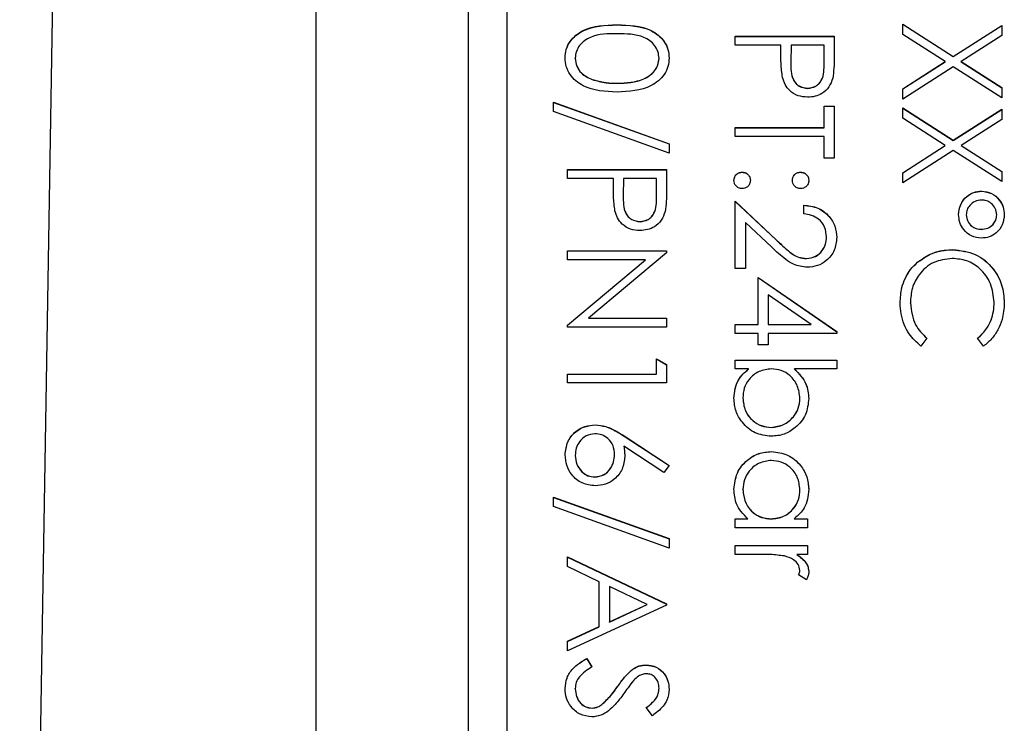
# Model space of a CAD drawing. Header units: millimetres. Extents: x 266 to 1205, y 112 to 961.
# Tile 10 of 27: x 409 to 422, y 516 to 525. Entities that reach past the tile are written whole.
import ezdxf

# ---------------------------------------------------------------- set-up
doc = ezdxf.new("R2010")
doc.units = ezdxf.units.MM

msp = doc.modelspace()

# ---------------------------------------------------------------- linework, layer by layer
at = {"color": 7, "linetype": 'Continuous', "lineweight": 25}
for p, q in [((409.463, 499.621), (410.254, 546.622)), ((413.357, 490.231), (413.357, 535.21)), ((415.357, 494.58), (415.357, 535.21)), ((415.857, 533.175), (415.857, 497.18)), ((417.306, 525.208), (417.306, 525.21)), ((421.057, 525.218), (421.72, 524.793)), ((421.057, 525.083), (421.057, 525.218)), ((421.057, 525.216), (421.72, 524.792)), ((421.72, 524.793), (422.357, 525.201)), ((421.72, 524.792), (422.357, 525.2)), ((422.357, 525.201), (422.357, 525.067)), ((418.857, 524.943), (418.857, 525.06)), ((418.857, 525.06), (420.157, 525.06)), ((418.857, 525.058), (420.157, 525.058)), ((420.157, 525.06), (420.157, 524.805)), ((421.614, 524.726), (421.057, 525.083)), ((422.357, 525.067), (421.825, 524.726)), ((419.457, 524.943), (418.857, 524.943)), ((419.457, 524.85), (419.457, 524.943)), ((419.59, 524.943), (419.587, 524.715)), ((420.023, 524.943), (419.59, 524.943)), ((420.023, 524.705), (420.023, 524.943)), ((416.757, 524.769), (416.757, 524.771)), ((417.857, 524.769), (417.857, 524.771)), ((419.587, 524.711), (419.587, 524.709)), ((420.023, 524.704), (420.023, 524.705)), ((421.057, 524.369), (421.614, 524.726)), ((421.057, 524.368), (421.614, 524.725)), ((421.614, 524.725), (421.614, 524.726)), ((421.72, 524.792), (421.72, 524.793)), ((421.825, 524.726), (422.357, 524.386)), ((421.825, 524.725), (421.825, 524.726)), ((421.825, 524.725), (422.357, 524.384)), ((421.72, 524.659), (421.057, 524.235)), ((422.357, 524.251), (421.72, 524.659)), ((416.98, 524.491), (416.98, 524.492)), ((417.307, 524.441), (417.307, 524.443)), ((419.807, 524.375), (419.807, 524.376)), ((421.057, 524.235), (421.057, 524.369)), ((422.357, 524.386), (422.357, 524.251)), ((416.473, 524.193), (417.99, 523.649)), ((416.473, 524.07), (416.473, 524.193)), ((416.473, 524.191), (417.99, 523.648)), ((417.99, 523.526), (416.473, 524.07)), ((420.023, 524.143), (420.157, 524.143)), ((420.023, 523.86), (420.023, 524.143)), ((420.023, 524.141), (420.157, 524.141)), ((420.157, 524.143), (420.157, 523.46)), ((421.057, 524.118), (421.72, 523.694)), ((421.057, 523.983), (421.057, 524.118)), ((421.057, 524.116), (421.72, 523.692)), ((421.72, 523.694), (422.357, 524.101)), ((421.72, 523.692), (422.357, 524.1)), ((422.357, 524.101), (422.357, 523.967)), ((421.614, 523.626), (421.057, 523.983)), ((422.357, 523.967), (421.825, 523.626)), ((418.857, 523.86), (420.023, 523.86)), ((418.857, 523.743), (418.857, 523.86)), ((418.857, 523.858), (420.023, 523.858)), ((420.023, 523.858), (420.023, 523.86)), ((420.023, 523.743), (418.857, 523.743)), ((420.023, 523.46), (420.023, 523.743)), ((421.72, 523.692), (421.72, 523.694)), ((417.99, 523.649), (417.99, 523.526)), ((421.057, 523.269), (421.614, 523.626)), ((421.057, 523.268), (421.614, 523.625)), ((421.72, 523.559), (421.057, 523.135)), ((421.614, 523.625), (421.614, 523.626)), ((422.357, 523.152), (421.72, 523.559)), ((421.825, 523.626), (422.357, 523.286)), ((421.825, 523.625), (421.825, 523.626)), ((421.825, 523.625), (422.357, 523.284)), ((420.157, 523.46), (420.023, 523.46)), ((416.657, 523.193), (416.657, 523.31)), ((416.657, 523.31), (417.957, 523.31)), ((416.657, 523.308), (417.957, 523.308)), ((417.957, 523.31), (417.957, 523.055)), ((422.357, 523.286), (422.357, 523.152)), ((417.257, 523.193), (416.657, 523.193)), ((417.257, 523.1), (417.257, 523.193)), ((417.39, 523.193), (417.387, 522.966)), ((417.823, 523.193), (417.39, 523.193)), ((417.823, 522.955), (417.823, 523.193)), ((418.948, 523.275), (418.948, 523.276)), ((419.715, 523.275), (419.715, 523.276)), ((421.057, 523.135), (421.057, 523.269)), ((422.093, 523.025), (422.093, 523.027)), ((417.387, 522.961), (417.387, 522.959)), ((417.823, 522.954), (417.823, 522.955)), ((418.857, 522.893), (419.395, 522.389)), ((418.857, 522.01), (418.857, 522.893)), ((418.857, 522.892), (419.395, 522.387)), ((419.757, 522.727), (419.757, 522.843)), ((421.89, 522.715), (421.89, 522.716)), ((422.29, 522.714), (422.29, 522.716)), ((417.607, 522.625), (417.607, 522.627)), ((418.99, 522.615), (418.99, 522.01)), ((419.337, 522.29), (418.99, 522.615)), ((422.088, 522.525), (422.088, 522.527)), ((419.395, 522.387), (419.395, 522.389)), ((420.057, 522.424), (420.057, 522.425)), ((421.714, 522.258), (421.714, 522.26)), ((416.657, 522.243), (417.957, 522.243)), ((416.657, 522.127), (416.657, 522.243)), ((416.657, 522.242), (417.957, 522.242)), ((417.677, 522.127), (416.657, 522.127)), ((416.657, 521.27), (417.677, 522.127)), ((416.657, 521.268), (417.677, 522.125)), ((417.957, 522.219), (416.933, 521.36)), ((417.677, 522.125), (417.677, 522.127)), ((417.957, 522.243), (417.957, 522.219)), ((419.793, 522.142), (419.793, 522.143)), ((418.99, 522.01), (418.857, 522.01)), ((421.251, 522.093), (421.251, 522.095)), ((419.157, 521.277), (419.157, 521.893)), ((419.157, 521.893), (420.19, 521.184)), ((419.157, 521.892), (420.19, 521.182)), ((419.29, 521.664), (419.29, 521.277)), ((419.854, 521.277), (419.29, 521.664)), ((421.157, 521.558), (421.157, 521.56)), ((422.257, 521.566), (422.257, 521.568)), ((416.933, 521.36), (417.957, 521.36)), ((416.933, 521.358), (416.933, 521.36)), ((416.933, 521.358), (417.957, 521.358)), ((417.957, 521.36), (417.957, 521.243)), ((416.657, 521.243), (416.657, 521.27)), ((417.957, 521.243), (416.657, 521.243)), ((418.857, 521.277), (419.157, 521.277)), ((418.857, 521.16), (418.857, 521.277)), ((418.857, 521.275), (419.157, 521.275)), ((419.157, 521.275), (419.157, 521.277)), ((419.29, 521.277), (419.854, 521.277)), ((419.29, 521.275), (419.29, 521.277)), ((419.29, 521.275), (419.854, 521.275)), ((419.854, 521.275), (419.854, 521.277)), ((419.157, 521.16), (418.857, 521.16)), ((419.157, 521.01), (419.157, 521.16)), ((419.29, 521.16), (419.29, 521.01)), ((420.19, 521.16), (419.29, 521.16)), ((420.19, 521.184), (420.19, 521.16)), ((421.373, 521.096), (421.296, 520.993)), ((422.118, 520.993), (422.04, 521.096)), ((419.29, 521.01), (419.157, 521.01)), ((417.823, 520.627), (417.823, 520.827)), ((417.823, 520.827), (417.957, 520.751)), ((417.823, 520.825), (417.957, 520.749)), ((417.957, 520.751), (417.957, 520.51)), ((418.857, 520.81), (420.19, 520.81)), ((418.857, 520.694), (418.857, 520.81)), ((418.857, 520.809), (420.19, 520.809)), ((420.19, 520.81), (420.19, 520.694)), ((416.657, 520.627), (417.823, 520.627)), ((416.657, 520.51), (416.657, 520.627)), ((416.657, 520.625), (417.823, 520.625)), ((417.823, 520.625), (417.823, 520.627)), ((419.032, 520.694), (418.857, 520.694)), ((419.032, 520.692), (419.032, 520.694)), ((420.19, 520.694), (419.634, 520.694)), ((419.634, 520.692), (419.634, 520.694)), ((417.957, 520.51), (416.657, 520.51)), ((418.957, 520.309), (418.957, 520.311)), ((419.707, 520.307), (419.707, 520.309)), ((417.019, 519.959), (417.019, 519.96)), ((419.33, 519.925), (419.33, 519.927)), ((417.397, 519.815), (417.99, 519.427)), ((417.397, 519.813), (417.397, 519.815)), ((417.397, 519.813), (417.989, 519.426)), ((417.919, 519.337), (417.394, 519.681)), ((417.394, 519.679), (417.394, 519.681)), ((416.757, 519.559), (416.757, 519.56)), ((417.273, 519.569), (417.273, 519.57)), ((419.334, 519.609), (419.334, 519.61)), ((417.99, 519.427), (417.919, 519.337)), ((417.014, 519.275), (417.014, 519.277)), ((418.957, 519.109), (418.957, 519.111)), ((419.707, 519.108), (419.707, 519.11)), ((416.473, 519.01), (417.99, 518.467)), ((416.473, 518.887), (416.473, 519.01)), ((416.473, 519.009), (417.99, 518.465)), ((417.99, 518.344), (416.473, 518.887)), ((418.857, 518.727), (419.021, 518.727)), ((418.857, 518.61), (418.857, 518.727)), ((418.857, 518.725), (419.021, 518.725)), ((419.021, 518.725), (419.021, 518.727)), ((419.329, 518.725), (419.329, 518.727)), ((419.631, 518.727), (419.807, 518.727)), ((419.631, 518.725), (419.631, 518.727)), ((419.631, 518.725), (419.807, 518.725)), ((419.807, 518.727), (419.807, 518.61)), ((419.807, 518.61), (418.857, 518.61)), ((417.99, 518.467), (417.99, 518.344)), ((418.857, 518.26), (418.857, 518.377)), ((418.857, 518.377), (419.807, 518.377)), ((418.857, 518.376), (419.807, 518.376)), ((419.807, 518.377), (419.807, 518.26)), ((419.176, 518.26), (418.857, 518.26)), ((419.807, 518.26), (419.667, 518.26)), ((419.667, 518.259), (419.667, 518.26)), ((416.657, 518.227), (417.957, 517.611)), ((416.657, 518.1), (416.657, 518.227)), ((416.657, 518.226), (417.957, 517.609)), ((417.073, 517.902), (416.657, 518.1)), ((419.791, 517.927), (419.69, 517.991)), ((419.707, 518.049), (419.707, 518.051)), ((417.073, 517.313), (417.073, 517.902)), ((417.703, 517.604), (417.207, 517.839)), ((417.207, 517.839), (417.207, 517.374)), ((417.957, 517.594), (416.657, 516.994)), ((417.207, 517.374), (417.703, 517.604)), ((417.207, 517.373), (417.703, 517.602)), ((417.703, 517.602), (417.703, 517.604)), ((417.957, 517.611), (417.957, 517.594)), ((417.207, 517.373), (417.207, 517.374)), ((416.657, 517.121), (417.073, 517.313)), ((416.657, 517.119), (417.073, 517.311)), ((417.073, 517.311), (417.073, 517.313)), ((416.657, 516.994), (416.657, 517.121)), ((416.907, 516.894), (416.973, 516.784)), ((416.907, 516.892), (416.907, 516.894)), ((416.907, 516.892), (416.973, 516.782)), ((417.489, 516.736), (417.489, 516.738)), ((417.687, 516.809), (417.687, 516.811)), ((416.757, 516.497), (416.757, 516.499)), ((417.312, 516.523), (417.312, 516.525)), ((417.857, 516.502), (417.857, 516.503)), ((416.977, 516.242), (416.977, 516.244)), ((417.104, 516.289), (417.104, 516.291)), ((417.77, 516.144), (417.69, 516.25))]:
    msp.add_line(p, q, dxfattribs=at)
for points, knots in [([(416.623, 524.775), (416.626, 524.813), (416.633, 524.889), (416.701, 525.027), (416.919, 525.198), (417.151, 525.205), (417.306, 525.21)], [0, 0, 0, 0, 0.125551, 0.25109, 0.50025, 1, 1, 1, 1]), ([(416.623, 524.773), (416.626, 524.811), (416.633, 524.887), (416.701, 525.025), (416.919, 525.196), (417.151, 525.203), (417.306, 525.208)], [0, 0, 0, 0, 0.125551, 0.25109, 0.50025, 1, 1, 1, 1]), ([(417.307, 525.093), (417.185, 525.092), (417.003, 525.091), (416.826, 524.966), (416.766, 524.86), (416.76, 524.801), (416.757, 524.771)], [0, 0, 0, 0, 0.500291, 0.749086, 0.874606, 1, 1, 1, 1]), ([(417.306, 525.21), (417.461, 525.205), (417.656, 525.198), (417.851, 525.077), (417.928, 524.993), (417.981, 524.889), (417.987, 524.813), (417.99, 524.775)], [0, 0, 0, 0, 0.498702, 0.624177, 0.749467, 0.874745, 1, 1, 1, 1]), ([(417.306, 525.208), (417.461, 525.203), (417.656, 525.197), (417.851, 525.075), (417.928, 524.991), (417.981, 524.887), (417.987, 524.811), (417.99, 524.773)], [0, 0, 0, 0, 0.498702, 0.6241765, 0.7494675, 0.8747453, 1, 1, 1, 1]), ([(417.857, 524.771), (417.854, 524.801), (417.848, 524.86), (417.802, 524.94), (417.738, 525.003), (417.58, 525.089), (417.428, 525.091), (417.307, 525.093)], [0, 0, 0, 0, 0.125139, 0.250418, 0.375519, 0.500847, 1, 1, 1, 1]), ([(419.478, 524.519), (419.47, 524.581), (419.456, 524.69), (419.457, 524.801), (419.457, 524.85)], [0, 0, 0, 0, 0.559694, 1, 1, 1, 1]), ([(417.306, 524.326), (417.15, 524.334), (416.916, 524.344), (416.701, 524.521), (416.633, 524.66), (416.626, 524.737), (416.623, 524.775)], [0, 0, 0, 0, 0.499407, 0.748743, 0.874372, 1, 1, 1, 1]), ([(416.757, 524.771), (416.761, 524.736), (416.77, 524.665), (416.844, 524.555), (416.928, 524.516), (416.98, 524.492)], [0, 0, 0, 0, 0.280257, 0.560781, 1, 1, 1, 1]), ([(416.757, 524.769), (416.761, 524.734), (416.77, 524.663), (416.844, 524.553), (416.928, 524.514), (416.98, 524.491)], [0, 0, 0, 0, 0.280257, 0.560781, 1, 1, 1, 1]), ([(417.99, 524.775), (417.987, 524.737), (417.981, 524.66), (417.913, 524.521), (417.696, 524.345), (417.462, 524.334), (417.306, 524.326)], [0, 0, 0, 0, 0.1256, 0.251197, 0.500581, 1, 1, 1, 1]), ([(417.307, 524.443), (417.427, 524.448), (417.608, 524.455), (417.787, 524.577), (417.847, 524.682), (417.853, 524.741), (417.857, 524.771)], [0, 0, 0, 0, 0.500072, 0.749021, 0.874598, 1, 1, 1, 1]), ([(417.307, 524.441), (417.427, 524.446), (417.608, 524.453), (417.787, 524.575), (417.847, 524.68), (417.853, 524.74), (417.857, 524.769)], [0, 0, 0, 0, 0.500072, 0.749021, 0.874598, 1, 1, 1, 1]), ([(419.587, 524.715), (419.587, 524.636), (419.586, 524.537), (419.651, 524.441), (419.711, 524.391), (419.769, 524.382), (419.807, 524.376)], [0, 0, 0, 0, 0.499721, 0.62535, 0.751083, 1, 1, 1, 1]), ([(419.587, 524.714), (419.587, 524.635), (419.586, 524.535), (419.651, 524.439), (419.711, 524.389), (419.769, 524.381), (419.807, 524.375)], [0, 0, 0, 0, 0.499721, 0.62535, 0.751083, 1, 1, 1, 1]), ([(419.807, 524.376), (419.845, 524.382), (419.901, 524.391), (419.959, 524.439), (420.025, 524.531), (420.024, 524.628), (420.023, 524.705)], [0, 0, 0, 0, 0.248969, 0.374729, 0.500383, 1, 1, 1, 1]), ([(419.807, 524.375), (419.845, 524.381), (419.901, 524.389), (419.959, 524.437), (420.025, 524.529), (420.024, 524.626), (420.023, 524.704)], [0, 0, 0, 0, 0.248969, 0.374729, 0.500383, 1, 1, 1, 1]), ([(420.157, 524.805), (420.157, 524.749), (420.157, 524.65), (420.143, 524.552), (420.137, 524.509)], [0, 0, 0, 0, 0.560314, 1, 1, 1, 1]), ([(416.98, 524.492), (417.04, 524.476), (417.147, 524.446), (417.258, 524.444), (417.307, 524.443)], [0, 0, 0, 0, 0.559599, 1, 1, 1, 1]), ([(416.98, 524.491), (417.04, 524.474), (417.147, 524.444), (417.258, 524.442), (417.307, 524.441)], [0, 0, 0, 0, 0.559599, 1, 1, 1, 1]), ([(419.808, 524.26), (419.765, 524.263), (419.679, 524.269), (419.575, 524.334), (419.508, 524.423), (419.488, 524.487), (419.478, 524.519)], [0, 0, 0, 0, 0.280099, 0.559324, 0.779458, 1, 1, 1, 1]), ([(420.137, 524.509), (420.123, 524.469), (420.094, 524.39), (420.006, 524.308), (419.906, 524.265), (419.841, 524.262), (419.808, 524.26)], [0, 0, 0, 0, 0.279705, 0.559381, 0.779509, 1, 1, 1, 1]), ([(418.84, 523.168), (418.842, 523.184), (418.846, 523.216), (418.875, 523.251), (418.911, 523.273), (418.936, 523.275), (418.948, 523.276)], [0, 0, 0, 0, 0.279581, 0.559143, 0.779575, 1, 1, 1, 1]), ([(418.84, 523.167), (418.842, 523.182), (418.846, 523.214), (418.875, 523.25), (418.911, 523.271), (418.936, 523.274), (418.948, 523.275)], [0, 0, 0, 0, 0.279581, 0.559143, 0.779575, 1, 1, 1, 1]), ([(418.948, 523.06), (418.932, 523.062), (418.9, 523.066), (418.865, 523.095), (418.843, 523.131), (418.841, 523.156), (418.84, 523.168)], [0, 0, 0, 0, 0.279469, 0.559358, 0.779674, 1, 1, 1, 1]), ([(418.948, 523.276), (418.964, 523.275), (418.996, 523.271), (419.032, 523.241), (419.053, 523.206), (419.055, 523.181), (419.057, 523.168)], [0, 0, 0, 0, 0.279576, 0.559284, 0.779552, 1, 1, 1, 1]), ([(418.948, 523.275), (418.964, 523.273), (418.996, 523.269), (419.032, 523.24), (419.053, 523.204), (419.055, 523.179), (419.057, 523.167)], [0, 0, 0, 0, 0.279576, 0.559284, 0.779552, 1, 1, 1, 1]), ([(419.057, 523.168), (419.055, 523.152), (419.051, 523.12), (419.021, 523.085), (418.986, 523.063), (418.961, 523.061), (418.948, 523.06)], [0, 0, 0, 0, 0.279602, 0.559212, 0.779475, 1, 1, 1, 1]), ([(419.607, 523.168), (419.608, 523.184), (419.612, 523.216), (419.642, 523.251), (419.677, 523.273), (419.702, 523.275), (419.715, 523.276)], [0, 0, 0, 0, 0.279647, 0.559299, 0.779615, 1, 1, 1, 1]), ([(419.607, 523.167), (419.608, 523.183), (419.612, 523.214), (419.642, 523.25), (419.677, 523.272), (419.702, 523.274), (419.715, 523.275)], [0, 0, 0, 0, 0.279647, 0.559299, 0.779615, 1, 1, 1, 1]), ([(419.715, 523.06), (419.699, 523.062), (419.667, 523.065), (419.632, 523.095), (419.61, 523.13), (419.608, 523.156), (419.607, 523.168)], [0, 0, 0, 0, 0.2795175, 0.5593264, 0.7795441, 1, 1, 1, 1]), ([(419.715, 523.276), (419.731, 523.275), (419.763, 523.271), (419.798, 523.241), (419.82, 523.206), (419.822, 523.181), (419.823, 523.168)], [0, 0, 0, 0, 0.2795852, 0.5594544, 0.7796968, 1, 1, 1, 1]), ([(419.715, 523.275), (419.731, 523.273), (419.763, 523.269), (419.798, 523.24), (419.82, 523.204), (419.822, 523.179), (419.823, 523.167)], [0, 0, 0, 0, 0.279585, 0.559454, 0.779697, 1, 1, 1, 1]), ([(419.823, 523.168), (419.821, 523.152), (419.818, 523.12), (419.788, 523.085), (419.753, 523.063), (419.728, 523.061), (419.715, 523.06)], [0, 0, 0, 0, 0.279602, 0.559212, 0.779475, 1, 1, 1, 1]), ([(417.278, 522.769), (417.27, 522.831), (417.256, 522.941), (417.257, 523.051), (417.257, 523.1)], [0, 0, 0, 0, 0.559694, 1, 1, 1, 1]), ([(417.957, 523.055), (417.957, 522.999), (417.957, 522.9), (417.943, 522.802), (417.937, 522.759)], [0, 0, 0, 0, 0.560314, 1, 1, 1, 1]), ([(421.79, 522.719), (421.795, 522.764), (421.805, 522.854), (421.886, 522.956), (421.986, 523.018), (422.057, 523.024), (422.093, 523.027)], [0, 0, 0, 0, 0.279728, 0.559381, 0.779608, 1, 1, 1, 1]), ([(421.79, 522.717), (421.795, 522.762), (421.805, 522.853), (421.886, 522.954), (421.986, 523.016), (422.057, 523.022), (422.093, 523.025)], [0, 0, 0, 0, 0.279728, 0.559381, 0.779608, 1, 1, 1, 1]), ([(422.093, 523.027), (422.137, 523.021), (422.227, 523.009), (422.323, 522.922), (422.381, 522.822), (422.387, 522.752), (422.39, 522.716)], [0, 0, 0, 0, 0.2792393, 0.5591008, 0.7795152, 1, 1, 1, 1]), ([(422.093, 523.025), (422.137, 523.019), (422.227, 523.007), (422.323, 522.921), (422.381, 522.82), (422.387, 522.75), (422.39, 522.715)], [0, 0, 0, 0, 0.279239, 0.559101, 0.779515, 1, 1, 1, 1]), ([(417.387, 522.966), (417.387, 522.886), (417.386, 522.787), (417.451, 522.691), (417.511, 522.641), (417.569, 522.632), (417.607, 522.627)], [0, 0, 0, 0, 0.499721, 0.62535, 0.751083, 1, 1, 1, 1]), ([(417.387, 522.964), (417.387, 522.885), (417.386, 522.786), (417.451, 522.69), (417.511, 522.64), (417.569, 522.631), (417.607, 522.625)], [0, 0, 0, 0, 0.499721, 0.62535, 0.751083, 1, 1, 1, 1]), ([(417.607, 522.627), (417.645, 522.632), (417.701, 522.641), (417.759, 522.689), (417.825, 522.781), (417.824, 522.878), (417.823, 522.955)], [0, 0, 0, 0, 0.248969, 0.374729, 0.500383, 1, 1, 1, 1]), ([(417.607, 522.625), (417.645, 522.631), (417.701, 522.64), (417.759, 522.688), (417.825, 522.779), (417.824, 522.876), (417.823, 522.954)], [0, 0, 0, 0, 0.2489693, 0.3747291, 0.500383, 1, 1, 1, 1]), ([(422.09, 522.91), (422.061, 522.907), (422.003, 522.9), (421.939, 522.847), (421.897, 522.785), (421.892, 522.739), (421.89, 522.716)], [0, 0, 0, 0, 0.279655, 0.5595, 0.779804, 1, 1, 1, 1]), ([(422.29, 522.716), (422.286, 522.745), (422.279, 522.803), (422.224, 522.866), (422.158, 522.904), (422.113, 522.908), (422.09, 522.91)], [0, 0, 0, 0, 0.2793486, 0.5592234, 0.7795938, 1, 1, 1, 1]), ([(417.608, 522.51), (417.565, 522.513), (417.479, 522.519), (417.375, 522.584), (417.308, 522.673), (417.288, 522.737), (417.278, 522.769)], [0, 0, 0, 0, 0.280099, 0.559324, 0.779458, 1, 1, 1, 1]), ([(419.757, 522.843), (419.82, 522.836), (419.946, 522.821), (420.09, 522.71), (420.177, 522.568), (420.186, 522.469), (420.19, 522.419)], [0, 0, 0, 0, 0.280029, 0.559515, 0.779668, 1, 1, 1, 1]), ([(419.757, 522.842), (419.82, 522.834), (419.946, 522.819), (420.09, 522.708), (420.177, 522.567), (420.186, 522.467), (420.19, 522.418)], [0, 0, 0, 0, 0.280029, 0.559515, 0.779668, 1, 1, 1, 1]), ([(417.937, 522.759), (417.923, 522.719), (417.894, 522.64), (417.806, 522.559), (417.706, 522.516), (417.641, 522.512), (417.608, 522.51)], [0, 0, 0, 0, 0.279705, 0.559381, 0.779509, 1, 1, 1, 1]), ([(420.057, 522.425), (420.052, 522.47), (420.043, 522.558), (419.962, 522.659), (419.86, 522.713), (419.791, 522.722), (419.757, 522.727)], [0, 0, 0, 0, 0.2796987, 0.5588466, 0.7791762, 1, 1, 1, 1]), ([(422.09, 522.41), (422.045, 522.415), (421.955, 522.426), (421.857, 522.512), (421.798, 522.613), (421.793, 522.684), (421.79, 522.719)], [0, 0, 0, 0, 0.279451, 0.559125, 0.779441, 1, 1, 1, 1]), ([(421.89, 522.716), (421.894, 522.688), (421.901, 522.631), (421.956, 522.569), (422.021, 522.532), (422.066, 522.528), (422.088, 522.527)], [0, 0, 0, 0, 0.27928, 0.559096, 0.779507, 1, 1, 1, 1]), ([(421.89, 522.715), (421.894, 522.686), (421.901, 522.629), (421.956, 522.568), (422.021, 522.53), (422.066, 522.527), (422.088, 522.525)], [0, 0, 0, 0, 0.27928, 0.559096, 0.779507, 1, 1, 1, 1]), ([(422.088, 522.527), (422.117, 522.529), (422.175, 522.535), (422.241, 522.585), (422.283, 522.648), (422.288, 522.693), (422.29, 522.716)], [0, 0, 0, 0, 0.279971, 0.559668, 0.779809, 1, 1, 1, 1]), ([(422.088, 522.525), (422.117, 522.528), (422.175, 522.533), (422.241, 522.583), (422.283, 522.646), (422.288, 522.691), (422.29, 522.714)], [0, 0, 0, 0, 0.279971, 0.559668, 0.779809, 1, 1, 1, 1]), ([(422.39, 522.716), (422.385, 522.672), (422.375, 522.582), (422.294, 522.482), (422.195, 522.419), (422.125, 522.413), (422.09, 522.41)], [0, 0, 0, 0, 0.279651, 0.559386, 0.779629, 1, 1, 1, 1]), ([(419.395, 522.389), (419.434, 522.352), (419.499, 522.29), (419.595, 522.21), (419.687, 522.154), (419.758, 522.147), (419.793, 522.143)], [0, 0, 0, 0, 0.340542, 0.56085, 0.780599, 1, 1, 1, 1]), ([(419.395, 522.387), (419.434, 522.35), (419.499, 522.288), (419.595, 522.209), (419.687, 522.152), (419.758, 522.145), (419.793, 522.142)], [0, 0, 0, 0, 0.340542, 0.56085, 0.780599, 1, 1, 1, 1]), ([(419.793, 522.143), (419.833, 522.149), (419.914, 522.16), (419.999, 522.239), (420.049, 522.33), (420.054, 522.394), (420.057, 522.425)], [0, 0, 0, 0, 0.279126, 0.558978, 0.77935, 1, 1, 1, 1]), ([(419.793, 522.142), (419.833, 522.147), (419.914, 522.158), (419.999, 522.237), (420.049, 522.329), (420.054, 522.392), (420.057, 522.424)], [0, 0, 0, 0, 0.279126, 0.558978, 0.77935, 1, 1, 1, 1]), ([(420.19, 522.419), (420.184, 522.361), (420.174, 522.246), (420.068, 522.117), (419.939, 522.039), (419.849, 522.031), (419.803, 522.027)], [0, 0, 0, 0, 0.27989, 0.559224, 0.779582, 1, 1, 1, 1]), ([(419.803, 522.027), (419.741, 522.035), (419.638, 522.048), (419.519, 522.131), (419.426, 522.207), (419.367, 522.262), (419.337, 522.29)], [0, 0, 0, 0, 0.33837, 0.558748, 0.779361, 1, 1, 1, 1]), ([(421.251, 522.095), (421.329, 522.149), (421.47, 522.245), (421.639, 522.255), (421.714, 522.26)], [0, 0, 0, 0, 0.559029, 1, 1, 1, 1]), ([(421.251, 522.093), (421.329, 522.147), (421.47, 522.243), (421.639, 522.254), (421.714, 522.258)], [0, 0, 0, 0, 0.559029, 1, 1, 1, 1]), ([(421.714, 522.26), (421.816, 522.248), (422.02, 522.224), (422.243, 522.032), (422.372, 521.801), (422.384, 521.641), (422.39, 521.561)], [0, 0, 0, 0, 0.279512, 0.55908, 0.779374, 1, 1, 1, 1]), ([(421.714, 522.258), (421.816, 522.246), (422.02, 522.223), (422.243, 522.03), (422.372, 521.799), (422.384, 521.639), (422.39, 521.559)], [0, 0, 0, 0, 0.279512, 0.55908, 0.779374, 1, 1, 1, 1]), ([(421.705, 522.143), (421.621, 522.133), (421.453, 522.114), (421.272, 521.951), (421.17, 521.758), (421.161, 521.626), (421.157, 521.56)], [0, 0, 0, 0, 0.279434, 0.558921, 0.779283, 1, 1, 1, 1]), ([(422.257, 521.568), (422.247, 521.651), (422.228, 521.817), (422.087, 522.01), (421.901, 522.126), (421.771, 522.137), (421.705, 522.143)], [0, 0, 0, 0, 0.2798558, 0.5595188, 0.7796855, 1, 1, 1, 1]), ([(421.023, 521.559), (421.027, 521.627), (421.033, 521.74), (421.087, 521.888), (421.155, 522.003), (421.219, 522.064), (421.251, 522.095)], [0, 0, 0, 0, 0.339838, 0.559927, 0.779959, 1, 1, 1, 1]), ([(421.023, 521.557), (421.027, 521.626), (421.033, 521.738), (421.087, 521.887), (421.155, 522.001), (421.219, 522.063), (421.251, 522.093)], [0, 0, 0, 0, 0.339838, 0.559927, 0.779959, 1, 1, 1, 1]), ([(421.296, 520.993), (421.24, 521.043), (421.149, 521.125), (421.071, 521.277), (421.03, 521.415), (421.025, 521.511), (421.023, 521.559)], [0, 0, 0, 0, 0.339341, 0.559515, 0.77972, 1, 1, 1, 1]), ([(421.157, 521.56), (421.169, 521.459), (421.191, 521.279), (421.317, 521.152), (421.373, 521.096)], [0, 0, 0, 0, 0.558772, 1, 1, 1, 1]), ([(421.157, 521.558), (421.169, 521.458), (421.191, 521.278), (421.317, 521.15), (421.373, 521.094)], [0, 0, 0, 0, 0.558772, 1, 1, 1, 1]), ([(422.04, 521.096), (422.084, 521.138), (422.157, 521.208), (422.219, 521.335), (422.251, 521.449), (422.255, 521.528), (422.257, 521.568)], [0, 0, 0, 0, 0.339327, 0.559466, 0.779727, 1, 1, 1, 1]), ([(422.04, 521.094), (422.084, 521.136), (422.157, 521.206), (422.219, 521.333), (422.251, 521.448), (422.255, 521.527), (422.257, 521.566)], [0, 0, 0, 0, 0.339327, 0.559466, 0.779727, 1, 1, 1, 1]), ([(422.39, 521.561), (422.385, 521.486), (422.377, 521.364), (422.309, 521.206), (422.229, 521.085), (422.155, 521.024), (422.118, 520.993)], [0, 0, 0, 0, 0.33969, 0.55984, 0.77993, 1, 1, 1, 1]), ([(418.84, 520.31), (418.85, 520.395), (418.867, 520.548), (418.982, 520.649), (419.032, 520.694)], [0, 0, 0, 0, 0.5589217, 1, 1, 1, 1]), ([(418.84, 520.308), (418.85, 520.394), (418.867, 520.547), (418.982, 520.647), (419.032, 520.692)], [0, 0, 0, 0, 0.558922, 1, 1, 1, 1]), ([(419.333, 520.694), (419.277, 520.687), (419.165, 520.675), (419.04, 520.57), (418.967, 520.443), (418.96, 520.355), (418.957, 520.311)], [0, 0, 0, 0, 0.279639, 0.559192, 0.779512, 1, 1, 1, 1]), ([(419.707, 520.309), (419.7, 520.365), (419.686, 520.476), (419.591, 520.606), (419.465, 520.682), (419.377, 520.69), (419.333, 520.694)], [0, 0, 0, 0, 0.279786, 0.559477, 0.779627, 1, 1, 1, 1]), ([(419.634, 520.694), (419.694, 520.633), (419.802, 520.524), (419.817, 520.373), (419.823, 520.306)], [0, 0, 0, 0, 0.559294, 1, 1, 1, 1]), ([(419.634, 520.692), (419.694, 520.631), (419.802, 520.522), (419.817, 520.371), (419.823, 520.304)], [0, 0, 0, 0, 0.559294, 1, 1, 1, 1]), ([(419.33, 519.81), (419.257, 519.819), (419.111, 519.837), (418.952, 519.975), (418.855, 520.138), (418.845, 520.252), (418.84, 520.31)], [0, 0, 0, 0, 0.279433, 0.559216, 0.779559, 1, 1, 1, 1]), ([(418.957, 520.311), (418.963, 520.255), (418.976, 520.144), (419.075, 520.017), (419.199, 519.941), (419.286, 519.932), (419.33, 519.927)], [0, 0, 0, 0, 0.279756, 0.559279, 0.779725, 1, 1, 1, 1]), ([(418.957, 520.309), (418.963, 520.253), (418.976, 520.142), (419.075, 520.016), (419.199, 519.94), (419.286, 519.93), (419.33, 519.925)], [0, 0, 0, 0, 0.279756, 0.559279, 0.779725, 1, 1, 1, 1]), ([(419.33, 519.927), (419.385, 519.935), (419.496, 519.951), (419.62, 520.052), (419.694, 520.178), (419.702, 520.265), (419.707, 520.309)], [0, 0, 0, 0, 0.279403, 0.559104, 0.779552, 1, 1, 1, 1]), ([(419.33, 519.925), (419.385, 519.933), (419.496, 519.949), (419.62, 520.051), (419.694, 520.176), (419.702, 520.264), (419.707, 520.307)], [0, 0, 0, 0, 0.279403, 0.559104, 0.779552, 1, 1, 1, 1]), ([(419.823, 520.306), (419.815, 520.233), (419.798, 520.087), (419.663, 519.926), (419.502, 519.825), (419.387, 519.815), (419.33, 519.81)], [0, 0, 0, 0, 0.2795765, 0.5593339, 0.7796045, 1, 1, 1, 1]), ([(416.623, 519.567), (416.63, 519.625), (416.644, 519.741), (416.75, 519.872), (416.882, 519.947), (416.973, 519.956), (417.019, 519.96)], [0, 0, 0, 0, 0.27967, 0.559085, 0.779558, 1, 1, 1, 1]), ([(416.623, 519.565), (416.63, 519.623), (416.644, 519.739), (416.75, 519.871), (416.882, 519.945), (416.973, 519.954), (417.019, 519.959)], [0, 0, 0, 0, 0.27967, 0.559085, 0.779558, 1, 1, 1, 1]), ([(417.019, 519.96), (417.066, 519.956), (417.142, 519.948), (417.241, 519.907), (417.321, 519.864), (417.371, 519.831), (417.397, 519.815)], [0, 0, 0, 0, 0.339374, 0.559486, 0.779731, 1, 1, 1, 1]), ([(417.019, 519.959), (417.066, 519.954), (417.142, 519.946), (417.241, 519.905), (417.321, 519.862), (417.371, 519.83), (417.397, 519.813)], [0, 0, 0, 0, 0.3393742, 0.5594856, 0.7797313, 1, 1, 1, 1]), ([(417.014, 519.844), (416.974, 519.838), (416.895, 519.827), (416.812, 519.746), (416.764, 519.654), (416.759, 519.592), (416.757, 519.56)], [0, 0, 0, 0, 0.279059, 0.55882, 0.779303, 1, 1, 1, 1]), ([(417.273, 519.57), (417.27, 519.61), (417.263, 519.689), (417.195, 519.78), (417.107, 519.835), (417.045, 519.841), (417.014, 519.844)], [0, 0, 0, 0, 0.280127, 0.559515, 0.779719, 1, 1, 1, 1]), ([(417.394, 519.681), (417.398, 519.656), (417.405, 519.611), (417.406, 519.566), (417.407, 519.546)], [0, 0, 0, 0, 0.55991, 1, 1, 1, 1]), ([(417.394, 519.679), (417.398, 519.654), (417.405, 519.609), (417.406, 519.564), (417.407, 519.544)], [0, 0, 0, 0, 0.55991, 1, 1, 1, 1]), ([(417.021, 519.16), (416.962, 519.167), (416.843, 519.181), (416.711, 519.291), (416.636, 519.427), (416.628, 519.52), (416.623, 519.567)], [0, 0, 0, 0, 0.279631, 0.55896, 0.779478, 1, 1, 1, 1]), ([(416.757, 519.56), (416.761, 519.52), (416.769, 519.441), (416.835, 519.348), (416.92, 519.287), (416.983, 519.28), (417.014, 519.277)], [0, 0, 0, 0, 0.280018, 0.559853, 0.779987, 1, 1, 1, 1]), ([(416.757, 519.559), (416.761, 519.519), (416.769, 519.439), (416.835, 519.346), (416.92, 519.285), (416.983, 519.279), (417.014, 519.275)], [0, 0, 0, 0, 0.280018, 0.5598526, 0.7799871, 1, 1, 1, 1]), ([(417.014, 519.277), (417.055, 519.283), (417.137, 519.295), (417.219, 519.38), (417.266, 519.474), (417.271, 519.538), (417.273, 519.57)], [0, 0, 0, 0, 0.278754, 0.558605, 0.779147, 1, 1, 1, 1]), ([(417.014, 519.275), (417.055, 519.281), (417.137, 519.293), (417.219, 519.379), (417.266, 519.473), (417.271, 519.537), (417.273, 519.569)], [0, 0, 0, 0, 0.278754, 0.558605, 0.779147, 1, 1, 1, 1]), ([(417.407, 519.546), (417.4, 519.489), (417.387, 519.375), (417.283, 519.248), (417.156, 519.172), (417.066, 519.164), (417.021, 519.16)], [0, 0, 0, 0, 0.2796384, 0.5593258, 0.7795267, 1, 1, 1, 1]), ([(418.84, 519.115), (418.848, 519.188), (418.866, 519.334), (419, 519.496), (419.162, 519.596), (419.277, 519.605), (419.334, 519.61)], [0, 0, 0, 0, 0.2795734, 0.559333, 0.7795891, 1, 1, 1, 1]), ([(418.84, 519.113), (418.848, 519.186), (418.866, 519.332), (419, 519.494), (419.162, 519.594), (419.277, 519.604), (419.334, 519.609)], [0, 0, 0, 0, 0.279573, 0.559333, 0.779589, 1, 1, 1, 1]), ([(419.334, 519.61), (419.407, 519.601), (419.553, 519.583), (419.711, 519.446), (419.809, 519.283), (419.818, 519.169), (419.823, 519.111)], [0, 0, 0, 0, 0.279413, 0.559191, 0.779548, 1, 1, 1, 1]), ([(419.334, 519.609), (419.407, 519.6), (419.553, 519.582), (419.711, 519.444), (419.809, 519.281), (419.818, 519.167), (419.823, 519.11)], [0, 0, 0, 0, 0.279413, 0.559191, 0.779548, 1, 1, 1, 1]), ([(419.333, 519.494), (419.277, 519.486), (419.166, 519.47), (419.043, 519.368), (418.969, 519.242), (418.961, 519.155), (418.957, 519.111)], [0, 0, 0, 0, 0.279429, 0.559146, 0.77957, 1, 1, 1, 1]), ([(419.707, 519.11), (419.7, 519.166), (419.687, 519.277), (419.588, 519.403), (419.464, 519.479), (419.377, 519.489), (419.333, 519.494)], [0, 0, 0, 0, 0.279767, 0.559291, 0.779719, 1, 1, 1, 1]), ([(419.021, 518.727), (418.962, 518.789), (418.858, 518.899), (418.845, 519.049), (418.84, 519.115)], [0, 0, 0, 0, 0.558763, 1, 1, 1, 1]), ([(418.957, 519.111), (418.963, 519.055), (418.977, 518.944), (419.072, 518.814), (419.198, 518.739), (419.286, 518.731), (419.329, 518.727)], [0, 0, 0, 0, 0.279822, 0.559387, 0.779603, 1, 1, 1, 1]), ([(418.957, 519.109), (418.963, 519.054), (418.977, 518.942), (419.072, 518.812), (419.198, 518.737), (419.286, 518.729), (419.329, 518.725)], [0, 0, 0, 0, 0.2798222, 0.5593866, 0.7796028, 1, 1, 1, 1]), ([(419.329, 518.727), (419.386, 518.733), (419.498, 518.746), (419.622, 518.851), (419.696, 518.977), (419.703, 519.066), (419.707, 519.11)], [0, 0, 0, 0, 0.27966, 0.55921, 0.779487, 1, 1, 1, 1]), ([(419.329, 518.725), (419.386, 518.732), (419.498, 518.744), (419.622, 518.849), (419.696, 518.976), (419.703, 519.064), (419.707, 519.108)], [0, 0, 0, 0, 0.27966, 0.55921, 0.779487, 1, 1, 1, 1]), ([(419.823, 519.111), (419.814, 519.026), (419.796, 518.872), (419.681, 518.772), (419.631, 518.727)], [0, 0, 0, 0, 0.559062, 1, 1, 1, 1]), ([(419.502, 518.24), (419.441, 518.247), (419.333, 518.261), (419.224, 518.261), (419.176, 518.26)], [0, 0, 0, 0, 0.559636, 1, 1, 1, 1]), ([(419.707, 518.051), (419.701, 518.078), (419.689, 518.133), (419.612, 518.204), (419.544, 518.226), (419.502, 518.24)], [0, 0, 0, 0, 0.278336, 0.558768, 1, 1, 1, 1]), ([(419.667, 518.26), (419.711, 518.228), (419.774, 518.182), (419.817, 518.093), (419.821, 518.05), (419.823, 518.029)], [0, 0, 0, 0, 0.5587877, 0.7794811, 1, 1, 1, 1]), ([(419.667, 518.259), (419.711, 518.226), (419.774, 518.181), (419.817, 518.091), (419.821, 518.049), (419.823, 518.027)], [0, 0, 0, 0, 0.558788, 0.779481, 1, 1, 1, 1]), ([(419.69, 517.991), (419.695, 518.002), (419.703, 518.021), (419.706, 518.042), (419.707, 518.051)], [0, 0, 0, 0, 0.560396, 1, 1, 1, 1]), ([(419.69, 517.99), (419.695, 518), (419.703, 518.019), (419.706, 518.04), (419.707, 518.049)], [0, 0, 0, 0, 0.560396, 1, 1, 1, 1]), ([(419.823, 518.029), (419.821, 518.009), (419.817, 517.973), (419.799, 517.941), (419.791, 517.927)], [0, 0, 0, 0, 0.5592431, 1, 1, 1, 1]), ([(416.623, 516.499), (416.628, 516.547), (416.638, 516.643), (416.736, 516.791), (416.842, 516.855), (416.907, 516.894)], [0, 0, 0, 0, 0.27988, 0.559666, 1, 1, 1, 1]), ([(416.623, 516.497), (416.628, 516.545), (416.638, 516.641), (416.736, 516.79), (416.842, 516.853), (416.907, 516.892)], [0, 0, 0, 0, 0.27988, 0.559666, 1, 1, 1, 1]), ([(416.973, 516.784), (416.914, 516.746), (416.831, 516.692), (416.765, 516.582), (416.759, 516.526), (416.757, 516.499)], [0, 0, 0, 0, 0.559321, 0.779782, 1, 1, 1, 1]), ([(417.312, 516.525), (417.342, 516.567), (417.395, 516.643), (417.46, 516.709), (417.489, 516.738)], [0, 0, 0, 0, 0.560413, 1, 1, 1, 1]), ([(417.312, 516.523), (417.342, 516.566), (417.395, 516.641), (417.46, 516.707), (417.489, 516.736)], [0, 0, 0, 0, 0.560413, 1, 1, 1, 1]), ([(417.489, 516.738), (417.522, 516.761), (417.583, 516.802), (417.655, 516.808), (417.687, 516.811)], [0, 0, 0, 0, 0.55984, 1, 1, 1, 1]), ([(417.489, 516.736), (417.522, 516.759), (417.583, 516.8), (417.655, 516.806), (417.687, 516.809)], [0, 0, 0, 0, 0.55984, 1, 1, 1, 1]), ([(417.692, 516.694), (417.674, 516.693), (417.638, 516.689), (417.578, 516.661), (417.544, 516.628), (417.524, 516.608)], [0, 0, 0, 0, 0.279946, 0.559774, 1, 1, 1, 1]), ([(417.687, 516.811), (417.733, 516.805), (417.825, 516.794), (417.925, 516.705), (417.981, 516.599), (417.987, 516.527), (417.99, 516.49)], [0, 0, 0, 0, 0.279553, 0.558798, 0.779378, 1, 1, 1, 1]), ([(417.687, 516.809), (417.733, 516.803), (417.825, 516.792), (417.925, 516.703), (417.981, 516.597), (417.987, 516.525), (417.99, 516.489)], [0, 0, 0, 0, 0.279553, 0.558798, 0.779378, 1, 1, 1, 1]), ([(417.857, 516.503), (417.855, 516.53), (417.85, 516.583), (417.81, 516.646), (417.754, 516.688), (417.713, 516.692), (417.692, 516.694)], [0, 0, 0, 0, 0.280274, 0.559931, 0.77992, 1, 1, 1, 1]), ([(417.524, 516.608), (417.499, 516.576), (417.455, 516.519), (417.413, 516.46), (417.395, 516.434)], [0, 0, 0, 0, 0.559906, 1, 1, 1, 1]), ([(416.975, 516.127), (416.922, 516.135), (416.815, 516.149), (416.702, 516.253), (416.633, 516.373), (416.627, 516.457), (416.623, 516.499)], [0, 0, 0, 0, 0.279183, 0.559085, 0.779446, 1, 1, 1, 1]), ([(416.757, 516.499), (416.76, 516.464), (416.767, 516.394), (416.82, 516.309), (416.895, 516.254), (416.949, 516.248), (416.977, 516.244)], [0, 0, 0, 0, 0.280276, 0.560148, 0.780153, 1, 1, 1, 1]), ([(416.757, 516.497), (416.76, 516.462), (416.767, 516.392), (416.82, 516.307), (416.895, 516.253), (416.949, 516.246), (416.977, 516.242)], [0, 0, 0, 0, 0.280276, 0.560148, 0.780153, 1, 1, 1, 1]), ([(417.395, 516.434), (417.358, 516.385), (417.298, 516.304), (417.197, 516.206), (417.094, 516.142), (417.015, 516.132), (416.975, 516.127)], [0, 0, 0, 0, 0.340499, 0.560704, 0.780578, 1, 1, 1, 1]), ([(417.104, 516.291), (417.147, 516.331), (417.224, 516.402), (417.285, 516.488), (417.312, 516.525)], [0, 0, 0, 0, 0.559496, 1, 1, 1, 1]), ([(417.104, 516.289), (417.147, 516.329), (417.224, 516.401), (417.285, 516.486), (417.312, 516.523)], [0, 0, 0, 0, 0.559496, 1, 1, 1, 1]), ([(417.69, 516.25), (417.718, 516.272), (417.764, 516.309), (417.82, 516.37), (417.851, 516.434), (417.855, 516.48), (417.857, 516.503)], [0, 0, 0, 0, 0.340409, 0.560482, 0.78018, 1, 1, 1, 1]), ([(417.69, 516.248), (417.718, 516.27), (417.764, 516.307), (417.82, 516.368), (417.851, 516.432), (417.855, 516.479), (417.857, 516.502)], [0, 0, 0, 0, 0.340409, 0.560482, 0.78018, 1, 1, 1, 1]), ([(417.99, 516.49), (417.984, 516.442), (417.975, 516.361), (417.912, 516.267), (417.845, 516.201), (417.795, 516.163), (417.77, 516.144)], [0, 0, 0, 0, 0.338729, 0.558835, 0.779344, 1, 1, 1, 1]), ([(416.977, 516.244), (417.003, 516.247), (417.049, 516.253), (417.088, 516.279), (417.104, 516.291)], [0, 0, 0, 0, 0.55899, 1, 1, 1, 1]), ([(416.977, 516.242), (417.003, 516.246), (417.049, 516.251), (417.088, 516.278), (417.104, 516.289)], [0, 0, 0, 0, 0.55899, 1, 1, 1, 1])]:
    msp.add_open_spline(points, degree=3, knots=knots, dxfattribs=at)

doc.saveas('drawing.dxf')
